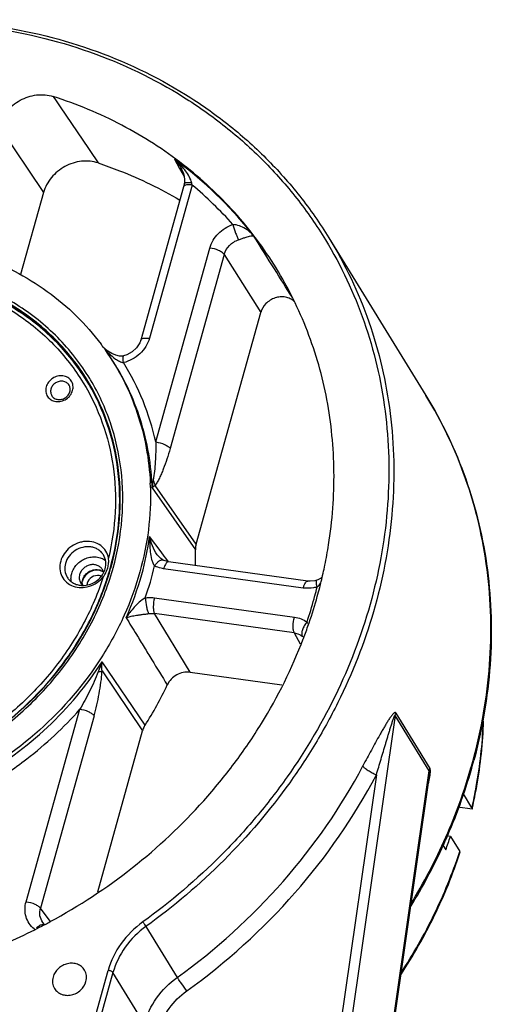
# Model space of a CAD drawing. Header units: millimetres. Extents: x 601 to 2924, y 6 to 1830.
# Tile 15 of 23: x 1237 to 1354, y 1274 to 1517. Entities that reach past the tile are written whole.
import ezdxf

# ---------------------------------------------------------------- set-up
doc = ezdxf.new("R2010")
doc.units = ezdxf.units.MM

msp = doc.modelspace()

# ---------------------------------------------------------------- linework, layer by layer
at = {"color": 7, "linetype": 'Continuous'}
for p, q in [((1232.334, 1490.346), (1243.357, 1473.991)), ((1275.66, 1482.211), (1276.935, 1479.99)), ((1276.935, 1479.99), (1278.071, 1478.013)), ((1277.234, 1480.162), (1277.243, 1480.147)), ((1277.913, 1475.438), (1267.37, 1437.638)), ((1280.037, 1475.876), (1269.494, 1438.078)), ((1278.099, 1476.171), (1277.913, 1475.438)), ((1278.099, 1476.173), (1278.099, 1476.171)), ((1243.357, 1473.991), (1237.715, 1453.766)), ((1313.794, 1462.875), (1337.755, 1423.958)), ((1271.091, 1412.493), (1284.436, 1460.338)), ((1287.974, 1458.751), (1274.629, 1410.906)), ((1287.974, 1458.751), (1296.966, 1444.397)), ((1281.03, 1387.266), (1296.966, 1444.398)), ((1257.586, 1436.615), (1257.641, 1436.542)), ((1258.374, 1435.676), (1258.331, 1435.725)), ((1259.263, 1434.9), (1258.374, 1435.676)), ((1263.149, 1433.736), (1263.15, 1433.736)), ((1254.165, 1427.387), (1254.091, 1427.508)), ((1281.03, 1387.266), (1270.906, 1401.774)), ((1270.188, 1401.216), (1280.867, 1385.923)), ((1272.409, 1385.363), (1269.567, 1389.154)), ((1271.459, 1384.653), (1271.456, 1384.657)), ((1273.166, 1384.356), (1272.409, 1385.363)), ((1273.547, 1383.85), (1273.166, 1384.356)), ((1274.212, 1382.969), (1273.547, 1383.85)), ((1308.644, 1378.197), (1274.197, 1382.958)), ((1259.817, 1381.29), (1259.84, 1381.372)), ((1259.84, 1381.372), (1259.878, 1381.508)), ((1259.93, 1381.251), (1259.958, 1381.349)), ((1307.468, 1376.469), (1273.02, 1381.23)), ((1258.981, 1378.524), (1259.034, 1378.688)), ((1310.829, 1378.37), (1310.83, 1378.37)), ((1270.767, 1374.052), (1305.286, 1369.281)), ((1305.272, 1365.379), (1270.753, 1370.151)), ((1279.558, 1355.707), (1270.753, 1370.151)), ((1305.272, 1365.379), (1306.748, 1362.67)), ((1307.483, 1363.925), (1307.53, 1364.048)), ((1268.421, 1342.608), (1257.847, 1358.28)), ((1257.807, 1356.064), (1267.81, 1341.257)), ((1279.558, 1355.707), (1302.158, 1352.583)), ((1239.076, 1299.103), (1252.31, 1346.552)), ((1330.325, 1345.643), (1338.749, 1331.96)), ((1255.849, 1344.965), (1242.614, 1297.515)), ((1330.168, 1345.042), (1312.216, 1219.956)), ((1338.592, 1331.36), (1330.168, 1345.042)), ((1256.736, 1301.554), (1267.81, 1341.257)), ((1320.64, 1206.274), (1338.592, 1331.36)), ((1325.513, 1330.368), (1309.79, 1220.812)), ((1338.514, 1330.117), (1320.704, 1206.017)), ((1349.121, 1322.288), (1347.006, 1325.723)), ((1349.125, 1321.908), (1345.66, 1322.387)), ((1349.183, 1322.021), (1349.125, 1321.908)), ((1349.183, 1322.021), (1349.239, 1322.269)), ((1343.808, 1315.21), (1342.82, 1315.346)), ((1343.808, 1315.21), (1346.106, 1311.478)), ((1341.903, 1313.074), (1342.649, 1311.862)), ((1346.028, 1311.245), (1346.106, 1311.478)), ((1245.043, 1294.299), (1242.614, 1297.515)), ((1243.219, 1293.965), (1243.217, 1293.967)), ((1243.566, 1293.595), (1243.217, 1293.966)), ((1243.505, 1293.372), (1243.749, 1293.5)), ((1268.653, 1292.994), (1276.387, 1280.431)), ((1249.16, 1245.711), (1259.326, 1282.161)), ((1260.515, 1281.617), (1250.349, 1245.167)), ((1268.25, 1269.054), (1260.515, 1281.617))]:
    msp.add_line(p, q, dxfattribs=at)
for points in [[(1277.234, 1480.162), (1277.356, 1479.943), (1277.801, 1478.959), (1278.067, 1478.043), (1278.179, 1477.193), (1278.142, 1476.401), (1278.099, 1476.173)], [(1267.37, 1437.638), (1267.107, 1436.924), (1266.337, 1435.717), (1265.242, 1434.703), (1263.935, 1433.987), (1263.15, 1433.736)], [(1263.149, 1433.736), (1262.936, 1433.694), (1262.117, 1433.679), (1261.201, 1433.873), (1260.225, 1434.286), (1259.263, 1434.9)], [(1272.89, 1383.355), (1272.824, 1383.39), (1272.286, 1383.765), (1271.73, 1384.319), (1271.46, 1384.653)], [(1274.197, 1382.958), (1273.975, 1382.994), (1273.187, 1383.222), (1272.89, 1383.355)], [(1310.83, 1378.37), (1310.349, 1378.254), (1309.199, 1378.153), (1308.645, 1378.197)], [(1312.186, 1379.305), (1311.722, 1378.839), (1311.076, 1378.456), (1310.829, 1378.37)]]:
    msp.add_lwpolyline(points, dxfattribs=at)
for centre, radius, start, end in [((1217.306, 1401.808), 99.347, 52.57847, 54.02882), ((1219.061, 1403.939), 96.588, 37.88341, 52.63706), ((1228.86, 1465.768), 52.165, 11.17252, 11.73951), ((1218.963, 1402.604), 95.388, 41.75951, 50.188), ((1206.485, 1397.963), 56.077, 48.32628, 50.87241), ((1206.968, 1398.504), 55.352, 43.43948, 48.32753), ((1207.406, 1398.922), 54.746, 38.14713, 43.43712), ((1209.193, 1400.37), 60.462, 35.72853, 36.74577), ((1209.244, 1400.406), 60.399, 35.00729, 35.72847), ((1275.113, 1449.835), 21.97, 220.05917, 222.43016), ((1273.144, 1448.028), 19.298, 222.41491, 225.08238), ((1207.777, 1399.223), 54.268, 31.62239, 38.13897), ((1210.044, 1398.961), 62.529, 12.49883, 31.96583), ((1207.909, 1399.596), 54.875, 30.96212, 31.31775), ((1207.809, 1399.247), 54.229, 31.40923, 31.6188), ((1207.848, 1399.391), 54.327, 31.14787, 31.507), ((1204.002, 1399.325), 65.781, 1.67332, 2.6238), ((1204.751, 1398.696), 65.486, 2.2061, 3.82684), ((1286.564, 1399.977), 16.423, 169.03782, 175.67032), ((1197.871, 1399.281), 72.408, 344.39831, 351.95999), ((1203.037, 1404.689), 112.072, 348.37604, 350.98378), ((1213.24, 1383.49), 67.671, 358.76665, 2.06007), ((1196.273, 1399.294), 76.506, 340.72424, 346.87181), ((1201.401, 1405.027), 113.743, 346.30159, 348.37537), ((1256.655, 1377.263), 3.646, 87.87103, 99.23236), ((1256.661, 1377.501), 3.409, 82.16075, 87.82962), ((1256.681, 1377.651), 3.257, 73.82569, 82.14827), ((1255.827, 1379.758), 2.442, 11.47476, 31.55733), ((1195.364, 1399.273), 66.915, 342.08374, 344.41068), ((1195.863, 1399.421), 67.15, 344.13463, 344.41488), ((1193.756, 1400.497), 76.698, 335.86804, 344.35028), ((1254.592, 1378.993), 2.406, 211.62888, 218.10584), ((1254.632, 1379.029), 2.459, 218.17978, 231.07725), ((1256.105, 1377.305), 3.246, 163.2231, 164.41352), ((1256.214, 1377.27), 3.36, 158.18842, 163.20156), ((1256.416, 1377.187), 3.578, 147.07199, 158.14219), ((1256.342, 1377.026), 2.258, 164.39595, 174.74892), ((1194.081, 1399.69), 68.264, 340.71266, 341.13477), ((1194.402, 1399.58), 67.925, 341.13445, 341.94128), ((1200.278, 1405.297), 114.898, 345.52098, 346.30364), ((1200.918, 1403.648), 113.221, 345.11818, 346.24637), ((1199.543, 1405.487), 115.657, 344.41427, 345.52065), ((1199.205, 1404.116), 114.997, 341.72972, 344.73063), ((1197.563, 1406.064), 117.719, 341.09437, 344.40296), ((1200.334, 1403.802), 113.824, 344.73322, 345.11885), ((1195.57, 1406.742), 119.824, 339.34863, 341.09625), ((1300.679, 1355.791), 10.986, 52.16756, 53.44894), ((1194.803, 1407.027), 120.642, 339.12958, 339.35038), ((1285.732, 1345.481), 30.682, 155.345, 160.34679), ((1198.8, 1387.405), 82.788, 327.24142, 335.12448), ((1223.953, 1368.07), 129.994, 344.41487, 344.76519), ((1223.935, 1367.68), 130.105, 344.59765, 344.94898), ((1220.948, 1368.546), 133.215, 336.53564, 344.5795), ((1224.025, 1368.05), 129.92, 344.06052, 344.41485), ((1216.26, 1370.434), 138.268, 335.11743, 336.59172), ((1227.57, 1353.57), 122.404, 340.078, 341.73646), ((1213.384, 1371.799), 141.451, 328.58362, 335.10609), ((1178.242, 1417.615), 140.341, 290.10973, 296.6629), ((1245.069, 1297.209), 6.295, 230.12739, 232.04385), ((1177.704, 1418.763), 141.608, 296.6489, 297.68884), ((1177.687, 1418.795), 141.644, 297.80025, 298.38493)]:
    msp.add_arc(centre, radius, start, end, dxfattribs=at)
for points, knots in [([(1123.069, 1487.779), (1130.823, 1493.28), (1147.303, 1502.881), (1169.655, 1510.975), (1188.033, 1514.874), (1201.859, 1516.475), (1215.622, 1516.743), (1233.555, 1515.329), (1255.15, 1510.301), (1274.954, 1500.916), (1288.96, 1491.089), (1298.43, 1482.679), (1306.806, 1473.285), (1311.609, 1466.425), (1313.794, 1462.875)], [0, 0, 0, 0, 0.1326661, 0.264507, 0.32981, 0.3944845, 0.4584304, 0.5215752, 0.6451675, 0.7655119, 0.8247494, 0.8834651, 0.941832, 1, 1, 1, 1]), ([(1123.364, 1487.357), (1131.085, 1492.839), (1147.498, 1502.4), (1169.761, 1510.452), (1188.062, 1514.321), (1201.827, 1515.902), (1215.525, 1516.152), (1233.365, 1514.718), (1254.833, 1509.676), (1274.5, 1500.291), (1288.388, 1490.477), (1297.767, 1482.085), (1306.053, 1472.716), (1310.793, 1465.877), (1312.949, 1462.339)], [0, 0, 0, 0, 0.1328113, 0.2647759, 0.3301301, 0.3948437, 0.4588154, 0.5219705, 0.6455329, 0.765786, 0.8249601, 0.8836095, 0.9418959, 1, 1, 1, 1]), ([(1232.335, 1490.347), (1232.707, 1491.683), (1234.09, 1494.254), (1237.453, 1497.014), (1241.57, 1498.363), (1244.456, 1498.123), (1245.757, 1497.704)], [0, 0, 0, 0, 0.2467641, 0.5025101, 0.7567682, 1, 1, 1, 1]), ([(1277.859, 1480.894), (1273.117, 1484.577), (1262.842, 1491.151), (1251.585, 1495.83), (1245.757, 1497.704)], [0, 0, 0, 0, 0.4951616, 1, 1, 1, 1]), ([(1256.884, 1481.315), (1255.581, 1481.752), (1252.679, 1482.023), (1248.526, 1480.691), (1245.129, 1477.926), (1243.732, 1475.338), (1243.357, 1473.992)], [0, 0, 0, 0, 0.2429872, 0.4972173, 0.7531004, 1, 1, 1, 1]), ([(1275.66, 1482.211), (1275.811, 1482.06), (1276.4, 1481.429), (1276.91, 1480.724), (1277.234, 1480.162)], [0, 0, 0, 0, 0.2477774, 1, 1, 1, 1]), ([(1278.386, 1479.407), (1278.19, 1479.667), (1277.367, 1480.68), (1276.419, 1481.59), (1275.66, 1482.211)], [0, 0, 0, 0, 0.2491125, 1, 1, 1, 1]), ([(1256.884, 1481.315), (1258.652, 1480.722), (1265.59, 1478.199), (1272.271, 1474.961), (1277.025, 1472.161)], [0, 0, 0, 0, 0.2524975, 1, 1, 1, 1]), ([(1300.766, 1455.426), (1297.772, 1460.289), (1290.86, 1469.523), (1282.403, 1477.364), (1277.859, 1480.894)], [0, 0, 0, 0, 0.4981111, 1, 1, 1, 1]), ([(1279.935, 1476.382), (1279.821, 1476.933), (1279.362, 1477.996), (1278.733, 1478.947), (1278.386, 1479.407)], [0, 0, 0, 0, 0.4938865, 1, 1, 1, 1]), ([(1278.125, 1475.704), (1278.099, 1475.686), (1278.007, 1475.618), (1277.935, 1475.518), (1277.913, 1475.439)], [0, 0, 0, 0, 0.2793315, 1, 1, 1, 1]), ([(1279.935, 1476.382), (1279.697, 1476.411), (1279.266, 1476.448), (1278.761, 1476.444), (1278.439, 1476.392), (1278.246, 1476.336), (1278.117, 1476.246), (1278.099, 1476.173)], [0, 0, 0, 0, 0.375983, 0.6758681, 0.7910766, 0.8819411, 1, 1, 1, 1]), ([(1280.037, 1475.876), (1279.657, 1475.929), (1279.119, 1475.965), (1278.475, 1475.866), (1278.223, 1475.768), (1278.125, 1475.704)], [0, 0, 0, 0, 0.5904672, 0.8204112, 1, 1, 1, 1]), ([(1284.436, 1460.338), (1284.804, 1461.658), (1286.31, 1464.158), (1288.775, 1465.684), (1290.117, 1466.133)], [0, 0, 0, 0, 0.491753, 1, 1, 1, 1]), ([(1295.294, 1463.25), (1294.704, 1463.973), (1293.174, 1465.331), (1291.196, 1466.064), (1290.117, 1466.133)], [0, 0, 0, 0, 0.4634943, 1, 1, 1, 1]), ([(1290.118, 1466.133), (1290.305, 1465.417), (1290.637, 1464.385), (1291.134, 1463.145), (1291.389, 1462.605), (1291.518, 1462.384)], [0, 0, 0, 0, 0.5541744, 0.8090533, 1, 1, 1, 1]), ([(1312.949, 1462.339), (1316.826, 1455.975), (1321.651, 1445.736), (1325.838, 1431.318), (1328.556, 1416.323), (1329.049, 1396.873), (1325.029, 1373.489), (1316.571, 1350.722), (1306.117, 1332.98), (1295.918, 1319.807), (1284.493, 1307.349), (1274.759, 1299.068), (1267.871, 1294.106)], [0, 0, 0, 0, 0.1169722, 0.1759307, 0.2353339, 0.3557703, 0.4790952, 0.6055406, 0.7349134, 0.8005892, 0.8667559, 1, 1, 1, 1]), ([(1287.975, 1458.751), (1288.199, 1459.579), (1289.131, 1461.153), (1290.678, 1462.107), (1291.518, 1462.384)], [0, 0, 0, 0, 0.4924476, 1, 1, 1, 1]), ([(1291.518, 1462.384), (1291.816, 1462.469), (1292.348, 1462.673), (1293.238, 1462.979), (1294.069, 1463.241), (1294.791, 1463.383), (1295.186, 1463.332), (1295.295, 1463.25)], [0, 0, 0, 0, 0.2359855, 0.4335325, 0.7187901, 0.8963331, 1, 1, 1, 1]), ([(1313.794, 1462.875), (1317.806, 1456.36), (1324.465, 1442.335), (1329.761, 1419.507), (1330.239, 1395.661), (1327.377, 1379.842), (1325.207, 1372.062)], [0, 0, 0, 0, 0.2441078, 0.4908274, 0.7423172, 1, 1, 1, 1]), ([(1287.974, 1458.751), (1287.838, 1458.95), (1287.392, 1459.322), (1286.232, 1459.938), (1285.178, 1460.236), (1284.436, 1460.339)], [0, 0, 0, 0, 0.1830908, 0.4302351, 1, 1, 1, 1]), ([(1227.332, 1458.441), (1230.369, 1457.378), (1236.257, 1454.849), (1244.39, 1449.86), (1251.606, 1443.797), (1255.728, 1439.095), (1257.586, 1436.615)], [0, 0, 0, 0, 0.2551654, 0.5062985, 0.7541939, 1, 1, 1, 1]), ([(1254.788, 1428.119), (1252.561, 1431.78), (1247.186, 1438.645), (1236.891, 1446.858), (1224.794, 1452.694), (1215.982, 1454.817), (1211.469, 1455.441)], [0, 0, 0, 0, 0.2433435, 0.489659, 0.7413874, 1, 1, 1, 1]), ([(1313.725, 1387.126), (1314.672, 1393.101), (1315.58, 1405.118), (1313.836, 1422.957), (1309.013, 1439.969), (1303.809, 1450.483), (1300.766, 1455.426)], [0, 0, 0, 0, 0.2559253, 0.5069853, 0.7544537, 1, 1, 1, 1]), ([(1253.988, 1427.675), (1252.872, 1429.463), (1250.424, 1432.918), (1246.17, 1437.65), (1241.373, 1441.889), (1234.29, 1446.847), (1224.297, 1451.595), (1215.637, 1453.643), (1211.206, 1454.24)], [0, 0, 0, 0, 0.1216722, 0.2437469, 0.3665451, 0.4904039, 0.7419089, 1, 1, 1, 1]), ([(1254.166, 1427.782), (1251.956, 1431.388), (1246.633, 1438.146), (1236.458, 1446.23), (1224.515, 1451.975), (1215.819, 1454.067), (1211.366, 1454.682)], [0, 0, 0, 0, 0.2433381, 0.4896671, 0.7414029, 1, 1, 1, 1]), ([(1213.414, 1453.262), (1217.561, 1452.535), (1225.638, 1450.31), (1234.909, 1445.557), (1241.468, 1440.723), (1245.909, 1436.634), (1249.849, 1432.105), (1252.118, 1428.818), (1253.156, 1427.12)], [0, 0, 0, 0, 0.2578418, 0.5092303, 0.6331018, 0.7559747, 0.8781606, 1, 1, 1, 1]), ([(1241.872, 1441.464), (1241, 1442.174), (1237.4, 1444.929), (1233.471, 1447.251), (1230.401, 1448.73)], [0, 0, 0, 0, 0.2481416, 1, 1, 1, 1]), ([(1305.242, 1447.16), (1304.951, 1447.432), (1304.272, 1447.897), (1303.081, 1448.278), (1301.793, 1448.335), (1300.065, 1447.977), (1298.142, 1446.786), (1297.196, 1445.223), (1296.966, 1444.398)], [0, 0, 0, 0, 0.1166153, 0.2369229, 0.3616463, 0.4900776, 0.7492064, 1, 1, 1, 1]), ([(1269.494, 1438.078), (1269.295, 1437.364), (1268.674, 1435.966), (1267.204, 1434.185), (1265.307, 1432.817), (1263.843, 1432.247), (1263.091, 1432.064)], [0, 0, 0, 0, 0.242499, 0.4927642, 0.7469229, 1, 1, 1, 1]), ([(1267.37, 1437.638), (1267.442, 1437.896), (1268.019, 1438.114), (1268.734, 1438.149), (1269.23, 1438.112), (1269.494, 1438.076)], [0, 0, 0, 0, 0.3546931, 0.6462735, 1, 1, 1, 1]), ([(1258.716, 1435.056), (1262.025, 1430.331), (1267.34, 1419.789), (1269.446, 1408.185), (1269.714, 1402.337)], [0, 0, 0, 0, 0.4963071, 1, 1, 1, 1]), ([(1270.09, 1403.066), (1269.897, 1405.959), (1269.127, 1411.695), (1266.812, 1420.021), (1263.38, 1427.89), (1260.379, 1432.751), (1258.72, 1435.059)], [0, 0, 0, 0, 0.253042, 0.5033417, 0.7519385, 1, 1, 1, 1]), ([(1259.518, 1434.363), (1260.03, 1433.852), (1260.844, 1433.127), (1262.061, 1432.367), (1262.742, 1432.111), (1263.091, 1432.064)], [0, 0, 0, 0, 0.5040169, 0.7542693, 1, 1, 1, 1]), ([(1263.091, 1432.064), (1263.058, 1432.284), (1263.009, 1432.679), (1262.986, 1433.14), (1263.007, 1433.434), (1263.036, 1433.599), (1263.091, 1433.722), (1263.149, 1433.736)], [0, 0, 0, 0, 0.3887746, 0.6941058, 0.8089443, 0.8970658, 1, 1, 1, 1]), ([(1250.551, 1425.187), (1250.663, 1425.587), (1250.732, 1426.426), (1250.294, 1427.602), (1249.377, 1428.466), (1248.151, 1428.878), (1246.813, 1428.798), (1245.554, 1428.253), (1244.548, 1427.326), (1244.133, 1426.512), (1244.016, 1426.091)], [0, 0, 0, 0, 0.1214323, 0.238344, 0.3556687, 0.4780179, 0.6067741, 0.7396267, 0.872112, 1, 1, 1, 1]), ([(1244.016, 1426.091), (1243.904, 1425.691), (1243.835, 1424.853), (1244.274, 1423.676), (1245.19, 1422.812), (1246.416, 1422.4), (1247.754, 1422.48), (1249.014, 1423.025), (1250.019, 1423.953), (1250.434, 1424.767), (1250.551, 1425.187)], [0, 0, 0, 0, 0.1214323, 0.238344, 0.3556687, 0.4780179, 0.6067741, 0.7396267, 0.872112, 1, 1, 1, 1]), ([(1248.167, 1427.477), (1247.856, 1427.52), (1247.202, 1427.481), (1246.303, 1427.092), (1245.585, 1426.429), (1245.289, 1425.848), (1245.205, 1425.547)], [0, 0, 0, 0, 0.2466991, 0.5011835, 0.7549914, 1, 1, 1, 1]), ([(1249.668, 1426.535), (1249.512, 1426.787), (1249.066, 1427.232), (1248.473, 1427.434), (1248.167, 1427.477)], [0, 0, 0, 0, 0.4893499, 1, 1, 1, 1]), ([(1249.873, 1424.902), (1249.95, 1425.177), (1250.002, 1425.752), (1249.812, 1426.301), (1249.668, 1426.535)], [0, 0, 0, 0, 0.5094357, 1, 1, 1, 1]), ([(1253.156, 1427.12), (1255.06, 1424.004), (1258.249, 1417.326), (1260.918, 1406.485), (1261.415, 1395.147), (1260.301, 1387.585), (1259.406, 1383.852)], [0, 0, 0, 0, 0.2445765, 0.4915499, 0.7429001, 1, 1, 1, 1]), ([(1259.878, 1381.508), (1260.959, 1385.437), (1262.385, 1393.424), (1262.141, 1405.459), (1259.495, 1416.989), (1256.169, 1424.085), (1254.165, 1427.387)], [0, 0, 0, 0, 0.2576095, 0.5090955, 0.7558609, 1, 1, 1, 1]), ([(1259.958, 1381.349), (1261.059, 1385.298), (1262.519, 1393.324), (1262.31, 1405.427), (1259.68, 1417.026), (1256.352, 1424.168), (1254.343, 1427.491)], [0, 0, 0, 0, 0.2576507, 0.5091564, 0.7559071, 1, 1, 1, 1]), ([(1260.543, 1381.38), (1261.651, 1385.352), (1263.123, 1393.428), (1262.927, 1405.606), (1260.303, 1417.281), (1256.975, 1424.477), (1254.965, 1427.827)], [0, 0, 0, 0, 0.2576388, 0.5091515, 0.7559134, 1, 1, 1, 1]), ([(1245.205, 1425.547), (1245.128, 1425.272), (1245.076, 1424.697), (1245.266, 1424.148), (1245.41, 1423.914)], [0, 0, 0, 0, 0.5094357, 1, 1, 1, 1]), ([(1245.41, 1423.914), (1245.566, 1423.662), (1246.012, 1423.217), (1246.605, 1423.015), (1246.911, 1422.973)], [0, 0, 0, 0, 0.4893499, 1, 1, 1, 1]), ([(1246.911, 1422.973), (1247.222, 1422.93), (1247.876, 1422.968), (1248.774, 1423.358), (1249.493, 1424.02), (1249.789, 1424.601), (1249.873, 1424.902)], [0, 0, 0, 0, 0.2466991, 0.5011835, 0.7549914, 1, 1, 1, 1]), ([(1337.755, 1423.958), (1341.741, 1417.484), (1348.374, 1403.566), (1353.724, 1380.933), (1354.353, 1357.303), (1351.653, 1341.613), (1349.577, 1333.894)], [0, 0, 0, 0, 0.2445646, 0.4915157, 0.7428853, 1, 1, 1, 1]), ([(1349.379, 1333.911), (1351.483, 1341.635), (1354.234, 1357.331), (1353.661, 1380.97), (1348.35, 1403.593), (1341.734, 1417.495), (1337.755, 1423.958)], [0, 0, 0, 0, 0.2575871, 0.5090519, 0.755812, 1, 1, 1, 1]), ([(1271.091, 1412.493), (1271.101, 1411.676), (1271.072, 1410.056), (1270.966, 1407.66), (1270.775, 1405.341), (1270.549, 1403.835), (1270.441, 1403.1)], [0, 0, 0, 0, 0.2601422, 0.515361, 0.7635195, 1, 1, 1, 1]), ([(1271.091, 1412.493), (1271.833, 1412.391), (1272.887, 1412.093), (1274.047, 1411.477), (1274.493, 1411.105), (1274.629, 1410.906)], [0, 0, 0, 0, 0.5696087, 0.8168388, 1, 1, 1, 1]), ([(1274.629, 1410.906), (1274.372, 1410.027), (1273.865, 1408.314), (1273.118, 1406.242), (1272.481, 1404.687), (1271.99, 1403.61), (1271.481, 1402.637), (1271.122, 1402.024), (1270.906, 1401.774)], [0, 0, 0, 0, 0.2774079, 0.5412592, 0.6668922, 0.7866955, 0.8997315, 1, 1, 1, 1]), ([(1270.188, 1401.216), (1270.233, 1401.262), (1270.457, 1401.467), (1270.706, 1401.642), (1270.906, 1401.774)], [0, 0, 0, 0, 0.2110659, 1, 1, 1, 1]), ([(1270.91, 1401.773), (1270.899, 1401.887), (1270.824, 1402.353), (1270.631, 1402.797), (1270.44, 1403.099)], [0, 0, 0, 0, 0.241225, 1, 1, 1, 1]), ([(1269.755, 1401.246), (1269.856, 1397.781), (1269.508, 1390.757), (1268.108, 1383.869), (1267.159, 1380.465)], [0, 0, 0, 0, 0.4952243, 1, 1, 1, 1]), ([(1259.406, 1383.852), (1259.299, 1384.461), (1258.852, 1385.654), (1257.533, 1387.052), (1255.749, 1387.884), (1254.072, 1388.034), (1252.718, 1387.837), (1251.374, 1387.426), (1249.83, 1386.539), (1248.387, 1385.006), (1247.784, 1383.742), (1247.603, 1383.092)], [0, 0, 0, 0, 0.1163259, 0.2327032, 0.352831, 0.4785037, 0.5434767, 0.6093774, 0.7419792, 0.8731695, 1, 1, 1, 1]), ([(1269.567, 1389.154), (1269.547, 1388.522), (1269.548, 1387.26), (1269.686, 1385.381), (1269.95, 1383.841), (1270.324, 1382.683), (1270.601, 1382.146), (1270.78, 1381.917)], [0, 0, 0, 0, 0.2550512, 0.5089087, 0.7599053, 0.8827263, 1, 1, 1, 1]), ([(1271.457, 1384.657), (1270.951, 1385.328), (1270.165, 1386.789), (1269.712, 1388.372), (1269.567, 1389.154)], [0, 0, 0, 0, 0.5138099, 1, 1, 1, 1]), ([(1281.03, 1387.266), (1281, 1387.155), (1280.894, 1386.715), (1280.855, 1386.259), (1280.867, 1385.923)], [0, 0, 0, 0, 0.2540739, 1, 1, 1, 1]), ([(1255.013, 1386.6), (1254.36, 1386.691), (1252.986, 1386.611), (1251.099, 1385.792), (1249.59, 1384.401), (1248.968, 1383.18), (1248.792, 1382.549)], [0, 0, 0, 0, 0.2466873, 0.5011837, 0.7550031, 1, 1, 1, 1]), ([(1258.165, 1384.624), (1258.001, 1384.889), (1257.609, 1385.385), (1256.86, 1385.979), (1255.98, 1386.401), (1255.341, 1386.555), (1255.013, 1386.6)], [0, 0, 0, 0, 0.2433477, 0.4896371, 0.7414892, 1, 1, 1, 1]), ([(1258.596, 1381.194), (1258.757, 1381.771), (1258.866, 1382.979), (1258.467, 1384.132), (1258.165, 1384.624)], [0, 0, 0, 0, 0.509413, 1, 1, 1, 1]), ([(1247.603, 1383.092), (1247.43, 1382.472), (1247.292, 1381.182), (1247.8, 1379.322), (1248.979, 1377.807), (1250.671, 1376.83), (1252.661, 1376.489), (1254.724, 1376.804), (1256.633, 1377.729), (1257.685, 1378.697), (1258.12, 1379.246)], [0, 0, 0, 0, 0.1223116, 0.2402456, 0.357275, 0.4773096, 0.6027337, 0.7334109, 0.8669821, 1, 1, 1, 1]), ([(1248.792, 1382.549), (1248.631, 1381.971), (1248.522, 1380.763), (1248.921, 1379.611), (1249.223, 1379.119)], [0, 0, 0, 0, 0.5094132, 1, 1, 1, 1]), ([(1250.324, 1380.061), (1250.438, 1380.471), (1250.781, 1381.277), (1251.572, 1382.337), (1252.598, 1383.205), (1253.794, 1383.826), (1255.083, 1384.16), (1256.385, 1384.186), (1257.616, 1383.898), (1258.347, 1383.499), (1258.67, 1383.257)], [0, 0, 0, 0, 0.1234652, 0.2505701, 0.3799079, 0.5095895, 0.6376527, 0.7624821, 0.8832111, 1, 1, 1, 1]), ([(1257.907, 1381.036), (1257.764, 1381.268), (1257.389, 1381.692), (1256.639, 1382.112), (1255.77, 1382.288), (1254.858, 1382.209), (1253.981, 1381.886), (1253.212, 1381.346), (1252.617, 1380.637), (1252.364, 1380.077), (1252.285, 1379.79)], [0, 0, 0, 0, 0.1151669, 0.2332336, 0.3559418, 0.4833438, 0.613942, 0.7452766, 0.8746616, 1, 1, 1, 1]), ([(1259.214, 1381.454), (1259.323, 1381.847), (1259.438, 1382.45), (1259.471, 1383.259), (1259.44, 1383.66), (1259.405, 1383.855)], [0, 0, 0, 0, 0.5043479, 0.754944, 1, 1, 1, 1]), ([(1270.78, 1381.917), (1270.945, 1382.171), (1271.284, 1382.62), (1271.776, 1383.079), (1272.171, 1383.311), (1272.496, 1383.431), (1272.758, 1383.421), (1272.89, 1383.355)], [0, 0, 0, 0, 0.3344874, 0.6180029, 0.7356706, 0.8367897, 1, 1, 1, 1]), ([(1273.02, 1381.23), (1272.823, 1381.257), (1272.052, 1381.395), (1271.302, 1381.656), (1270.78, 1381.917)], [0, 0, 0, 0, 0.2544492, 1, 1, 1, 1]), ([(1273.611, 1382.582), (1273.481, 1382.405), (1273.252, 1381.962), (1273.094, 1381.494), (1273.02, 1381.23)], [0, 0, 0, 0, 0.4453776, 1, 1, 1, 1]), ([(1273.935, 1382.898), (1273.907, 1382.882), (1273.782, 1382.796), (1273.681, 1382.679), (1273.611, 1382.582)], [0, 0, 0, 0, 0.2150688, 1, 1, 1, 1]), ([(1274.196, 1382.958), (1274.175, 1382.961), (1274.085, 1382.965), (1273.995, 1382.932), (1273.935, 1382.898)], [0, 0, 0, 0, 0.234538, 1, 1, 1, 1]), ([(1267.159, 1380.465), (1266.137, 1376.802), (1263.497, 1369.552), (1256.062, 1355.799), (1242.992, 1340.543), (1222.96, 1327.005), (1200.228, 1319.234), (1180.469, 1318.183), (1165.415, 1320.788), (1154.853, 1324.36), (1145.185, 1329.489), (1136.639, 1336.06), (1129.423, 1343.917), (1125.613, 1349.896), (1123.989, 1353.014)], [0, 0, 0, 0, 0.062293, 0.125801, 0.2553784, 0.3868218, 0.5172955, 0.6442646, 0.7061107, 0.7666914, 0.8261065, 0.8845729, 0.9424083, 1, 1, 1, 1]), ([(1175.332, 1325.88), (1179.762, 1325.268), (1188.862, 1324.902), (1202.481, 1326.861), (1215.75, 1331.235), (1228.166, 1337.857), (1239.268, 1346.477), (1248.637, 1356.777), (1255.919, 1368.368), (1259.24, 1376.791), (1260.454, 1381.063)], [0, 0, 0, 0, 0.1219665, 0.2466712, 0.3733771, 0.501063, 0.6285916, 0.7548456, 0.878862, 1, 1, 1, 1]), ([(1243.51, 1352.016), (1247.344, 1356.241), (1254.024, 1365.425), (1258.432, 1375.91), (1259.93, 1381.251)], [0, 0, 0, 0, 0.5070264, 1, 1, 1, 1]), ([(1250.225, 1378.004), (1250.161, 1378.339), (1250.115, 1379.036), (1250.23, 1379.724), (1250.324, 1380.061)], [0, 0, 0, 0, 0.4933126, 1, 1, 1, 1]), ([(1252.285, 1379.79), (1252.188, 1379.443), (1252.122, 1378.718), (1252.362, 1378.026), (1252.544, 1377.731)], [0, 0, 0, 0, 0.5094419, 1, 1, 1, 1]), ([(1252.375, 1377.142), (1252.871, 1377.073), (1253.904, 1377.085), (1255.398, 1377.522), (1256.742, 1378.336), (1257.471, 1379.095), (1257.775, 1379.513)], [0, 0, 0, 0, 0.2438571, 0.4948783, 0.7487028, 1, 1, 1, 1]), ([(1253.05, 1378.546), (1253.156, 1378.925), (1253.529, 1379.658), (1254.434, 1380.492), (1255.567, 1380.983), (1256.391, 1381.031), (1256.783, 1380.977)], [0, 0, 0, 0, 0.2449969, 0.4988163, 0.7533127, 1, 1, 1, 1]), ([(1256.07, 1380.863), (1255.536, 1380.776), (1254.498, 1380.369), (1253.705, 1379.584), (1253.412, 1379.132)], [0, 0, 0, 0, 0.5007919, 1, 1, 1, 1]), ([(1257.13, 1379.562), (1256.508, 1379.648), (1255.175, 1379.324), (1254.336, 1378.235), (1254.168, 1377.633)], [0, 0, 0, 0, 0.5012633, 1, 1, 1, 1]), ([(1256.783, 1380.977), (1256.864, 1380.966), (1257.18, 1380.909), (1257.486, 1380.8), (1257.699, 1380.689)], [0, 0, 0, 0, 0.2542539, 1, 1, 1, 1]), ([(1257.699, 1380.689), (1257.741, 1380.668), (1257.905, 1380.577), (1258.059, 1380.468), (1258.166, 1380.378)], [0, 0, 0, 0, 0.2522271, 1, 1, 1, 1]), ([(1257.775, 1379.513), (1257.868, 1379.641), (1258.214, 1380.163), (1258.47, 1380.745), (1258.596, 1381.194)], [0, 0, 0, 0, 0.254694, 1, 1, 1, 1]), ([(1258.129, 1379.257), (1258.387, 1379.582), (1258.816, 1380.291), (1259.105, 1381.063), (1259.214, 1381.454)], [0, 0, 0, 0, 0.5053436, 1, 1, 1, 1]), ([(1178.195, 1326.197), (1182.33, 1325.78), (1190.778, 1325.693), (1207.629, 1328.412), (1227.696, 1337.041), (1244.049, 1351.505), (1253.654, 1365.569), (1257.146, 1373.233), (1258.514, 1377.142)], [0, 0, 0, 0, 0.1223391, 0.2471804, 0.5005762, 0.7536407, 0.8780995, 1, 1, 1, 1]), ([(1258.12, 1379.246), (1256.861, 1375.292), (1253.558, 1367.517), (1246.581, 1356.826), (1237.766, 1347.31), (1227.417, 1339.301), (1215.893, 1333.068), (1203.586, 1328.828), (1190.922, 1326.728), (1182.421, 1326.81), (1178.262, 1327.234)], [0, 0, 0, 0, 0.121358, 0.2454172, 0.3715516, 0.4988733, 0.6263588, 0.7529661, 0.8777507, 1, 1, 1, 1]), ([(1249.223, 1379.119), (1249.386, 1378.854), (1249.779, 1378.357), (1250.528, 1377.763), (1251.407, 1377.341), (1252.047, 1377.187), (1252.375, 1377.142)], [0, 0, 0, 0, 0.2433477, 0.4896371, 0.7414892, 1, 1, 1, 1]), ([(1253.015, 1377.198), (1252.963, 1377.415), (1252.918, 1377.872), (1252.989, 1378.325), (1253.05, 1378.546)], [0, 0, 0, 0, 0.4927335, 1, 1, 1, 1]), ([(1307.468, 1376.469), (1307.538, 1376.718), (1307.695, 1377.175), (1307.993, 1377.792), (1308.394, 1378.231), (1308.644, 1378.197)], [0, 0, 0, 0, 0.3578128, 0.6507671, 1, 1, 1, 1]), ([(1310.893, 1376.73), (1310.849, 1376.946), (1310.778, 1377.327), (1310.726, 1377.841), (1310.719, 1378.156), (1310.777, 1378.353), (1310.829, 1378.37)], [0, 0, 0, 0, 0.3934804, 0.7008836, 0.902952, 1, 1, 1, 1]), ([(1310.893, 1376.73), (1310.611, 1376.65), (1309.491, 1376.387), (1308.316, 1376.351), (1307.468, 1376.469)], [0, 0, 0, 0, 0.25503, 1, 1, 1, 1]), ([(1268.491, 1374.038), (1267.947, 1373.743), (1266.985, 1373.01), (1265.372, 1371.385), (1264.352, 1370.05), (1263.751, 1369.14)], [0, 0, 0, 0, 0.2702442, 0.5232228, 1, 1, 1, 1]), ([(1268.491, 1374.038), (1268.681, 1374.066), (1269.437, 1374.15), (1270.205, 1374.13), (1270.767, 1374.052)], [0, 0, 0, 0, 0.2535698, 1, 1, 1, 1]), ([(1268.491, 1374.038), (1268.518, 1373.295), (1268.66, 1372.216), (1268.99, 1370.926), (1269.2, 1370.371), (1269.324, 1370.152)], [0, 0, 0, 0, 0.5580053, 0.8109919, 1, 1, 1, 1]), ([(1270.767, 1374.052), (1270.566, 1373.33), (1270.414, 1372.245), (1270.491, 1370.929), (1270.635, 1370.363), (1270.753, 1370.151)], [0, 0, 0, 0, 0.5675925, 0.8159228, 1, 1, 1, 1]), ([(1263.752, 1369.14), (1264.076, 1369.254), (1264.597, 1369.415), (1265.345, 1369.577), (1265.997, 1369.704), (1266.726, 1369.808), (1267.529, 1369.927), (1268.405, 1370.043), (1269.017, 1370.089), (1269.324, 1370.152)], [0, 0, 0, 0, 0.1819986, 0.2876952, 0.4045469, 0.5329738, 0.6766759, 0.8341305, 1, 1, 1, 1]), ([(1325.207, 1372.062), (1323.055, 1364.344), (1318.715, 1352.966), (1311.018, 1338.681), (1301.953, 1324.821), (1288.349, 1308.831), (1275.496, 1297.923), (1268.653, 1292.994)], [0, 0, 0, 0, 0.2428966, 0.3665702, 0.4915175, 0.7443396, 1, 1, 1, 1]), ([(1269.324, 1370.152), (1269.444, 1370.169), (1269.918, 1370.219), (1270.4, 1370.203), (1270.752, 1370.151)], [0, 0, 0, 0, 0.2532462, 1, 1, 1, 1]), ([(1263.752, 1369.14), (1264.597, 1367.761), (1266.087, 1365.353), (1268.199, 1361.899), (1270.719, 1357.746), (1272.639, 1354.649), (1273.907, 1352.581)], [0, 0, 0, 0, 0.2497318, 0.4373523, 0.6252457, 1, 1, 1, 1]), ([(1305.272, 1365.379), (1305.154, 1365.592), (1305.01, 1366.157), (1304.933, 1367.473), (1305.085, 1368.559), (1305.286, 1369.281)], [0, 0, 0, 0, 0.1840065, 0.4322511, 1, 1, 1, 1]), ([(1305.286, 1369.281), (1305.851, 1369.203), (1306.952, 1368.923), (1307.954, 1368.386), (1308.404, 1368.064)], [0, 0, 0, 0, 0.5074702, 1, 1, 1, 1]), ([(1308.405, 1368.064), (1308.156, 1367.774), (1307.722, 1367.167), (1307.27, 1366.22), (1307.059, 1365.36), (1307.118, 1364.812), (1307.222, 1364.617)], [0, 0, 0, 0, 0.3023591, 0.5871171, 0.8243309, 1, 1, 1, 1]), ([(1305.272, 1365.379), (1305.45, 1365.355), (1306.139, 1365.22), (1306.798, 1364.921), (1307.222, 1364.616)], [0, 0, 0, 0, 0.2562366, 1, 1, 1, 1]), ([(1245.024, 1294.181), (1252.143, 1298.027), (1265.707, 1306.931), (1280.471, 1320.752), (1290.613, 1333.125), (1299.452, 1346.113), (1304.71, 1356.676), (1307.483, 1363.925)], [0, 0, 0, 0, 0.2542063, 0.5068807, 0.632098, 0.7561795, 1, 1, 1, 1]), ([(1227.155, 1329.527), (1233.342, 1333.031), (1244.85, 1341.466), (1254.043, 1352.392), (1257.847, 1358.28)], [0, 0, 0, 0, 0.5035655, 1, 1, 1, 1]), ([(1257.807, 1356.064), (1257.794, 1356.254), (1257.761, 1356.992), (1257.788, 1357.734), (1257.847, 1358.28)], [0, 0, 0, 0, 0.2571584, 1, 1, 1, 1]), ([(1256.837, 1355.8), (1256.516, 1354.992), (1255.875, 1353.383), (1254.769, 1351.042), (1253.582, 1348.767), (1252.749, 1347.279), (1252.31, 1346.552)], [0, 0, 0, 0, 0.2530488, 0.503918, 0.7529117, 1, 1, 1, 1]), ([(1255.849, 1344.965), (1256.082, 1345.849), (1256.548, 1347.643), (1257.123, 1350.393), (1257.498, 1352.74), (1257.729, 1354.636), (1257.799, 1355.59), (1257.807, 1356.064)], [0, 0, 0, 0, 0.2430944, 0.4923934, 0.7460924, 0.8741341, 1, 1, 1, 1]), ([(1256.837, 1355.8), (1257.029, 1355.828), (1257.359, 1355.89), (1257.681, 1355.997), (1257.807, 1356.064)], [0, 0, 0, 0, 0.576026, 1, 1, 1, 1]), ([(1279.558, 1355.707), (1278.443, 1355.861), (1276.059, 1355.367), (1274.383, 1353.61), (1273.907, 1352.58)], [0, 0, 0, 0, 0.4978921, 1, 1, 1, 1]), ([(1179.973, 1325.932), (1185.734, 1325.508), (1194.557, 1325.95), (1205.989, 1328.526), (1217.258, 1332.438), (1230.451, 1339.654), (1239.506, 1347.606), (1243.51, 1352.016)], [0, 0, 0, 0, 0.2443818, 0.3691493, 0.4950366, 0.7480236, 1, 1, 1, 1]), ([(1234.33, 1330.795), (1235.998, 1331.91), (1242.488, 1336.56), (1248.374, 1342.056), (1252.31, 1346.552)], [0, 0, 0, 0, 0.2513443, 1, 1, 1, 1]), ([(1255.849, 1344.965), (1255.712, 1345.163), (1255.267, 1345.535), (1254.107, 1346.151), (1253.052, 1346.449), (1252.31, 1346.552)], [0, 0, 0, 0, 0.1830905, 0.4302348, 1, 1, 1, 1]), ([(1330.325, 1345.643), (1330.303, 1345.678), (1330.249, 1345.74), (1330.126, 1345.761), (1330.007, 1345.72), (1329.837, 1345.614), (1329.627, 1345.415), (1329.38, 1345.128), (1329.13, 1344.799), (1328.88, 1344.443), (1328.628, 1344.066), (1328.29, 1343.539), (1327.868, 1342.852), (1327.365, 1342.002), (1326.859, 1341.126), (1326.175, 1339.923), (1325.314, 1338.38), (1323.916, 1335.833), (1322.871, 1333.892), (1322.178, 1332.58)], [0, 0, 0, 0, 0.007874, 0.0147477, 0.0224546, 0.0314925, 0.0528885, 0.0773689, 0.1038467, 0.1317122, 0.1606035, 0.1902917, 0.2514916, 0.3145458, 0.3790335, 0.4446995, 0.5789566, 0.7165144, 1, 1, 1, 1]), ([(1325.513, 1330.368), (1325.706, 1331.02), (1326.093, 1332.318), (1326.671, 1334.257), (1327.245, 1336.179), (1327.721, 1337.77), (1328.1, 1339.032), (1328.384, 1339.971), (1328.667, 1340.902), (1328.951, 1341.823), (1329.189, 1342.583), (1329.382, 1343.183), (1329.528, 1343.624), (1329.676, 1344.054), (1329.802, 1344.402), (1329.908, 1344.667), (1329.975, 1344.822), (1330.033, 1344.935), (1330.075, 1345), (1330.113, 1345.06), (1330.158, 1345.053), (1330.168, 1345.042)], [0, 0, 0, 0, 0.1320669, 0.2630216, 0.3928668, 0.5215353, 0.5853782, 0.6488425, 0.7118636, 0.7743339, 0.8360594, 0.8665299, 0.8966261, 0.9261896, 0.954861, 0.9685903, 0.9816167, 0.9875913, 0.9930069, 0.9971493, 1, 1, 1, 1]), ([(1349.121, 1322.288), (1349.515, 1324.015), (1350.924, 1330.894), (1351.701, 1337.903), (1351.901, 1343.149)], [0, 0, 0, 0, 0.2522921, 1, 1, 1, 1]), ([(1349.239, 1322.269), (1349.64, 1324.039), (1351.063, 1331.09), (1351.824, 1338.277), (1351.993, 1343.652)], [0, 0, 0, 0, 0.2523, 1, 1, 1, 1]), ([(1268.421, 1342.608), (1268.353, 1342.503), (1268.1, 1342.077), (1267.909, 1341.613), (1267.81, 1341.257)], [0, 0, 0, 0, 0.253943, 1, 1, 1, 1]), ([(1276.387, 1280.431), (1285.926, 1287.302), (1303.369, 1303.06), (1316.796, 1322.383), (1322.178, 1332.58)], [0, 0, 0, 0, 0.504838, 1, 1, 1, 1]), ([(1325.513, 1330.368), (1325.157, 1330.502), (1324.458, 1330.818), (1323.501, 1331.373), (1322.724, 1331.951), (1322.307, 1332.371), (1322.178, 1332.58)], [0, 0, 0, 0, 0.2819219, 0.5678896, 0.8181249, 1, 1, 1, 1]), ([(1333.969, 1298.426), (1337.228, 1303.762), (1343.012, 1314.772), (1347.263, 1326.464), (1348.95, 1332.371)], [0, 0, 0, 0, 0.5044285, 1, 1, 1, 1]), ([(1338.592, 1331.36), (1338.609, 1331.323), (1338.621, 1331.228), (1338.618, 1331.029), (1338.597, 1330.761), (1338.559, 1330.438), (1338.53, 1330.223), (1338.514, 1330.116)], [0, 0, 0, 0, 0.0973508, 0.221446, 0.4804143, 0.7406734, 1, 1, 1, 1]), ([(1338.544, 1329.068), (1338.6, 1329.334), (1338.704, 1329.863), (1338.821, 1330.643), (1338.87, 1331.267), (1338.842, 1331.704), (1338.792, 1331.891), (1338.749, 1331.96)], [0, 0, 0, 0, 0.2784477, 0.5514587, 0.807026, 0.9164623, 1, 1, 1, 1]), ([(1278.734, 1277.094), (1288.478, 1284.113), (1306.298, 1300.211), (1320.014, 1319.951), (1325.513, 1330.368)], [0, 0, 0, 0, 0.504838, 1, 1, 1, 1]), ([(1349.121, 1322.288), (1349.135, 1322.265), (1349.179, 1322.184), (1349.197, 1322.085), (1349.183, 1322.021)], [0, 0, 0, 0, 0.2885767, 1, 1, 1, 1]), ([(1346.161, 1311.188), (1346.168, 1311.21), (1346.187, 1311.31), (1346.146, 1311.412), (1346.106, 1311.478)], [0, 0, 0, 0, 0.2248202, 1, 1, 1, 1]), ([(1331.52, 1281.039), (1334.618, 1285.756), (1340.18, 1295.513), (1344.421, 1305.916), (1346.161, 1311.188)], [0, 0, 0, 0, 0.5040803, 1, 1, 1, 1]), ([(1331.573, 1281.493), (1334.624, 1286.154), (1340.105, 1295.785), (1344.301, 1306.046), (1346.028, 1311.245)], [0, 0, 0, 0, 0.5041572, 1, 1, 1, 1]), ([(1241.034, 1292.378), (1240.568, 1292.766), (1239.746, 1293.684), (1238.974, 1295.37), (1238.721, 1297.235), (1238.905, 1298.491), (1239.076, 1299.103)], [0, 0, 0, 0, 0.2462365, 0.4918921, 0.7419897, 1, 1, 1, 1]), ([(1239.075, 1299.102), (1239.817, 1299), (1240.871, 1298.702), (1242.032, 1298.086), (1242.477, 1297.714), (1242.614, 1297.515)], [0, 0, 0, 0, 0.5696095, 0.8168394, 1, 1, 1, 1]), ([(1243.217, 1293.967), (1242.852, 1294.451), (1242.344, 1295.635), (1242.441, 1296.913), (1242.615, 1297.515)], [0, 0, 0, 0, 0.4916631, 1, 1, 1, 1]), ([(1241.673, 1292.709), (1241.921, 1292.925), (1242.397, 1293.272), (1242.962, 1293.488), (1243.219, 1293.511)], [0, 0, 0, 0, 0.5606327, 1, 1, 1, 1]), ([(1267.871, 1294.106), (1265.821, 1292.63), (1262.224, 1289.069), (1259.982, 1284.51), (1259.326, 1282.161)], [0, 0, 0, 0, 0.5087206, 1, 1, 1, 1]), ([(1268.653, 1292.994), (1266.701, 1291.588), (1263.275, 1288.197), (1261.14, 1283.855), (1260.515, 1281.617)], [0, 0, 0, 0, 0.5087207, 1, 1, 1, 1]), ([(1267.871, 1294.106), (1268.023, 1293.904), (1268.288, 1293.536), (1268.548, 1293.164), (1268.653, 1292.994)], [0, 0, 0, 0, 0.5590559, 1, 1, 1, 1]), ([(1253.495, 1282.238), (1253.297, 1282.56), (1252.779, 1283.145), (1251.744, 1283.725), (1250.544, 1283.968), (1249.285, 1283.86), (1248.073, 1283.412), (1246.681, 1282.442), (1245.952, 1281.316), (1245.73, 1280.519)], [0, 0, 0, 0, 0.1154445, 0.2337916, 0.3567978, 0.484507, 0.6154215, 0.747069, 1, 1, 1, 1]), ([(1245.73, 1280.519), (1245.596, 1280.04), (1245.506, 1279.039), (1245.836, 1278.085), (1246.087, 1277.677)], [0, 0, 0, 0, 0.5094624, 1, 1, 1, 1]), ([(1253.853, 1279.396), (1253.986, 1279.875), (1254.077, 1280.876), (1253.746, 1281.831), (1253.495, 1282.238)], [0, 0, 0, 0, 0.5094624, 1, 1, 1, 1]), ([(1260.515, 1281.617), (1260.474, 1281.685), (1260.327, 1281.813), (1259.937, 1282.024), (1259.579, 1282.126), (1259.326, 1282.161)], [0, 0, 0, 0, 0.1790541, 0.4255149, 1, 1, 1, 1]), ([(1268.25, 1269.054), (1268.874, 1271.292), (1271.009, 1275.634), (1274.435, 1279.025), (1276.387, 1280.431)], [0, 0, 0, 0, 0.4912793, 1, 1, 1, 1]), ([(1278.734, 1277.094), (1278.275, 1277.7), (1277.625, 1278.597), (1276.851, 1279.716), (1276.52, 1280.216), (1276.387, 1280.431)], [0, 0, 0, 0, 0.5590257, 0.8142156, 1, 1, 1, 1]), ([(1246.087, 1277.677), (1246.285, 1277.356), (1246.803, 1276.77), (1247.838, 1276.19), (1249.039, 1275.947), (1250.297, 1276.055), (1251.509, 1276.503), (1252.901, 1277.473), (1253.63, 1278.6), (1253.853, 1279.396)], [0, 0, 0, 0, 0.1154445, 0.2337916, 0.3567978, 0.484507, 0.6154215, 0.747069, 1, 1, 1, 1]), ([(1271.817, 1267.423), (1272.347, 1269.325), (1274.162, 1273.016), (1277.074, 1275.898), (1278.734, 1277.094)], [0, 0, 0, 0, 0.4912786, 1, 1, 1, 1])]:
    msp.add_open_spline(points, degree=3, knots=knots, dxfattribs=at)
for points in [[(1245.756, 1497.705), (1249.466, 1492.242), (1253.175, 1486.779), (1256.883, 1481.315)], [(1300.361, 1455.172), (1298.673, 1457.865), (1296.984, 1460.558), (1295.294, 1463.25)], [(1304.79, 1448.103), (1303.314, 1450.46), (1301.838, 1452.816), (1300.361, 1455.172)], [(1257.653, 1379.426), (1257.485, 1379.492), (1257.308, 1379.538), (1257.13, 1379.562)], [(1310.893, 1376.73), (1311.261, 1377.009), (1311.564, 1377.376), (1311.821, 1377.76)], [(1308.556, 1367.709), (1308.514, 1367.831), (1308.463, 1367.95), (1308.404, 1368.064)], [(1330.168, 1345.042), (1330.198, 1345.247), (1330.251, 1345.449), (1330.325, 1345.643)], [(1338.592, 1331.359), (1338.622, 1331.564), (1338.675, 1331.767), (1338.749, 1331.96)], [(1338.105, 1327.255), (1338.266, 1327.856), (1338.415, 1328.46), (1338.544, 1329.068)], [(1243.219, 1293.511), (1243.264, 1293.516), (1243.31, 1293.517), (1243.355, 1293.516)], [(1243.355, 1293.516), (1243.432, 1293.514), (1243.51, 1293.503), (1243.585, 1293.481)]]:
    msp.add_open_spline(points, degree=3, dxfattribs=at)

doc.saveas('drawing.dxf')
